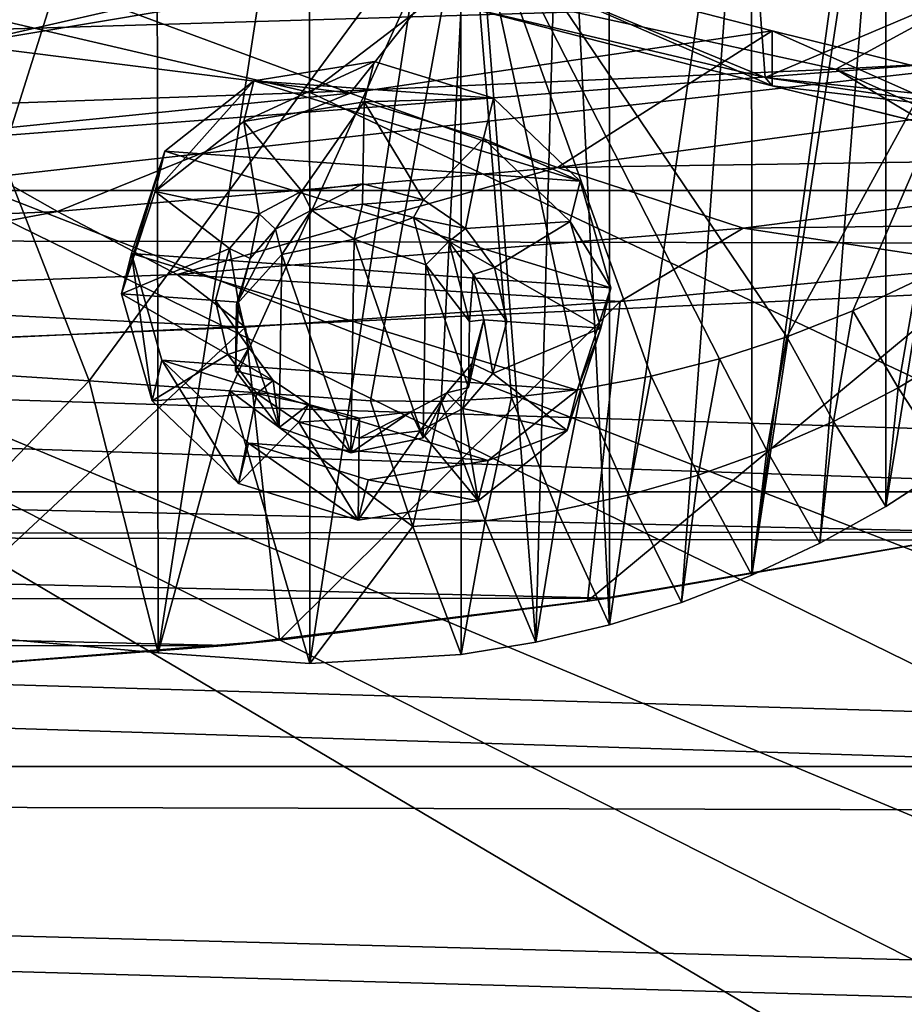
# Model space of a CAD drawing. Header units: metres. Extents: x 0 to 1004, y -708 to 0.
# Tile 99 of 125: x 667 to 748, y -155 to -65. Entities that reach past the tile are written whole.
import ezdxf

# ---------------------------------------------------------------- set-up
doc = ezdxf.new("R2010")
doc.units = ezdxf.units.M

msp = doc.modelspace()

# ---------------------------------------------------------------- linework, layer by layer
at = {"layer": 'top'}
for points in [[(716.766724, -33.739204, 1922.199097), (721.056458, -25.967861, 1917.851685), (721.066101, -120.435837, 1971.967407)], [(721.066101, -120.435837, 1971.967407), (721.056458, -25.967861, 1917.851685), (734.008911, -30.983635, 1920.656494)], [(734.008911, -30.983635, 1920.656494), (727.631287, -118.395508, 1970.531128), (721.066101, -120.435837, 1971.967407)], [(734.035645, -115.911118, 1969.068237), (727.631287, -118.395508, 1970.531128), (734.008911, -30.983635, 1920.656494)], [(745.094238, -35.276363, 1923.057129), (734.035645, -115.911118, 1969.068237), (734.008911, -30.983635, 1920.656494)], [(652.111084, -32.324677, 1932.342896), (679.823059, -33.017849, 1927.601563), (652.223572, -120.54055, 1983.256348)], [(679.823059, -33.017849, 1927.601563), (679.962219, -123.006027, 1979.526489), (652.223572, -120.54055, 1983.256348)], [(679.823059, -33.017849, 1927.601563), (693.757629, -33.316727, 1924.922119), (679.962219, -123.006027, 1979.526489)], [(693.757629, -33.316727, 1924.922119), (693.786865, -123.97348, 1977.257568), (679.962219, -123.006027, 1979.526489)], [(693.757629, -33.316727, 1924.922119), (707.537292, -33.58321, 1923.016235), (693.786865, -123.97348, 1977.257568)], [(707.537292, -33.58321, 1923.016235), (707.569214, -123.14447, 1974.720581), (693.786865, -123.97348, 1977.257568)], [(707.569214, -123.14447, 1974.720581), (707.537292, -33.58321, 1923.016235), (714.368835, -122.021782, 1973.367065)], [(707.537292, -33.58321, 1923.016235), (716.766724, -33.739204, 1922.199097), (714.368835, -122.021782, 1973.367065)], [(714.368835, -122.021782, 1973.367065), (716.766724, -33.739204, 1922.199097), (721.066101, -120.435837, 1971.967407)], [(745.094238, -35.276363, 1923.057129), (746.243896, -35.762718, 1923.442993), (734.035645, -115.911118, 1969.068237)], [(746.243896, -35.762718, 1923.442993), (740.251343, -112.994408, 1967.589844), (734.035645, -115.911118, 1969.068237)], [(740.251343, -112.994408, 1967.589844), (746.243896, -35.762718, 1923.442993), (746.251526, -109.658508, 1966.107544)], [(746.243896, -35.762718, 1923.442993), (757.51178, -40.746387, 1927.94043), (746.251526, -109.658508, 1966.107544)], [(746.251526, -109.658508, 1966.107544), (757.51178, -40.746387, 1927.94043), (752.010132, -105.917747, 1964.633545)], [(408.947021, -95.601303, 662.239807), (734.570801, -55.455761, 663.290466), (408.973511, -52.034935, 663.380066)], [(662.176086, -67.53302, 258.353668), (637.313232, -51.297203, 254.363144), (686.297607, -63.460449, 254.073303)], [(647.936157, -96.566132, 2024.673462), (673.661011, -98.206047, 2022.376343), (655.353516, -51.297203, 2032.160278)], [(655.353516, -51.297203, 2032.160278), (673.661011, -98.206047, 2022.376343), (708.186218, -51.297203, 2027.056274)], [(673.661011, -98.206047, 2022.376343), (686.493103, -99.123878, 2020.984863), (708.186218, -51.297203, 2027.056274)], [(708.186218, -51.297203, 2027.056274), (686.493103, -99.123878, 2020.984863), (699.308044, -100.035286, 2019.444092)], [(699.308044, -100.035286, 2019.444092), (705.732178, -100.089325, 2018.685913), (708.186218, -51.297203, 2027.056274)], [(705.732178, -100.089325, 2018.685913), (712.150574, -99.730591, 2017.963379), (708.186218, -51.297203, 2027.056274)], [(707.112488, -58.89415, 249.245514), (733.820923, -51.297203, 241.360825), (735.272705, -70.554436, 248.217865)], [(708.186218, -51.297203, 2027.056274), (712.150574, -99.730591, 2017.963379), (718.536865, -98.959534, 2017.280151)], [(718.536865, -98.959534, 2017.280151), (724.864746, -97.778519, 2016.640015), (708.186218, -51.297203, 2027.056274)], [(724.864746, -97.778519, 2016.640015), (731.10791, -96.191566, 2016.047241), (708.186218, -51.297203, 2027.056274)], [(708.186218, -51.297203, 2027.056274), (731.10791, -96.191566, 2016.047241), (737.240173, -94.204414, 2015.506226)], [(708.186218, -51.297203, 2027.056274), (737.240173, -94.204414, 2015.506226), (760.713928, -51.297203, 2019.428223)], [(733.820923, -51.297203, 241.360825), (780.545044, -51.297203, 229.630814), (735.272705, -70.554436, 248.217865)], [(735.272705, -70.554436, 248.217865), (780.545044, -51.297203, 229.630814), (783.015381, -75.6007, 238.124619)], [(737.240173, -94.204414, 2015.506226), (743.235779, -91.824478, 2015.021729), (760.713928, -51.297203, 2019.428223)], [(760.713928, -51.297203, 2019.428223), (743.235779, -91.824478, 2015.021729), (749.069336, -89.060997, 2014.598511)], [(768.21875, -67.975395, 662.96106), (734.570801, -55.455761, 663.290466), (408.947021, -95.601303, 662.239807)], [(734.570801, -55.455761, 663.290466), (768.21875, -67.975395, 662.96106), (751.681519, -61.485157, 664.055603)], [(697.446228, -71.991539, 342.28772), (676.58374, -64.263947, 247.792389), (707.685425, -59.039829, 251.048355)], [(707.685425, -59.039829, 251.048355), (735.897583, -66.305794, 344.30423), (697.446228, -71.991539, 342.28772)], [(735.272705, -70.554436, 248.217865), (707.685425, -64.039825, 251.048355), (707.112488, -58.89415, 249.245514)], [(735.897583, -66.305794, 344.30423), (707.685425, -59.039829, 251.048355), (735.897583, -71.305794, 344.30423)], [(707.685425, -59.039829, 251.048355), (707.685425, -64.039825, 251.048355), (735.897583, -71.305794, 344.30423)], [(662.176086, -67.53302, 258.353668), (686.297607, -63.460449, 254.073303), (676.58374, -64.263947, 247.792389)], [(662.176086, -67.53302, 258.353668), (676.58374, -64.263947, 247.792389), (697.446228, -71.991539, 342.28772)], [(707.685425, -64.039825, 251.048355), (735.272705, -70.554436, 248.217865), (735.897583, -71.305794, 344.30423)], [(735.897583, -66.305794, 344.30423), (716.330383, -78.75489, 437.231415), (697.446228, -71.991539, 342.28772)], [(735.897583, -66.305794, 344.30423), (761.518921, -72.662315, 438.370239), (716.330383, -78.75489, 437.231415)], [(761.518921, -72.662315, 438.370239), (735.897583, -66.305794, 344.30423), (761.518921, -77.662315, 438.370239)], [(735.897583, -66.305794, 344.30423), (735.897583, -71.305794, 344.30423), (761.518921, -77.662315, 438.370239)], [(442.323639, -104.741089, 662.000549), (768.21875, -67.975395, 662.96106), (408.947021, -95.601303, 662.239807)], [(811.438538, -87.446632, 662.452759), (768.21875, -67.975395, 662.96106), (442.323639, -104.741089, 662.000549)], [(658.641052, -75.910759, 339.835052), (662.176086, -67.53302, 258.353668), (697.446228, -71.991539, 342.28772)], [(783.015381, -75.6007, 238.124619), (759.213318, -74.051819, 243.985397), (735.272705, -70.554436, 248.217865)], [(735.272705, -70.554436, 248.217865), (759.213318, -74.051819, 243.985397), (735.897583, -71.305794, 344.30423)], [(735.897583, -71.305794, 344.30423), (759.213318, -74.051819, 243.985397), (761.640747, -77.667999, 437.523529)], [(761.518921, -77.662315, 438.370239), (735.897583, -71.305794, 344.30423), (761.640747, -77.667999, 437.523529)], [(670.772461, -82.782982, 435.587494), (658.641052, -75.910759, 339.835052), (697.446228, -71.991539, 342.28772)], [(697.446228, -71.991539, 342.28772), (716.330383, -78.75489, 437.231415), (670.772461, -82.782982, 435.587494)], [(761.518921, -72.662315, 438.370239), (784.526917, -77.737907, 533.186401), (716.330383, -78.75489, 437.231415)], [(658.641052, -75.910759, 339.835052), (670.772461, -82.782982, 435.587494), (625.082581, -84.767387, 433.960541)], [(784.526917, -77.737907, 533.186401), (733.265381, -84.28434, 532.587158), (716.330383, -78.75489, 437.231415)], [(789.313782, -83.622414, 627.957886), (733.265381, -84.28434, 532.587158), (784.526917, -77.737907, 533.186401)], [(716.330383, -78.75489, 437.231415), (681.698547, -88.519669, 531.760925), (670.772461, -82.782982, 435.587494)], [(733.265381, -84.28434, 532.587158), (681.698547, -88.519669, 531.760925), (716.330383, -78.75489, 437.231415)], [(670.772461, -82.782982, 435.587494), (629.997437, -90.443192, 530.943542), (625.082581, -84.767387, 433.960541)], [(681.698547, -88.519669, 531.760925), (629.997437, -90.443192, 530.943542), (670.772461, -82.782982, 435.587494)], [(733.265381, -84.28434, 532.587158), (722.055603, -90.968109, 628.150208), (681.698547, -88.519669, 531.760925)], [(755.874084, -87.727577, 628.065369), (722.055603, -90.968109, 628.150208), (733.265381, -84.28434, 532.587158)], [(789.313782, -83.622414, 627.957886), (755.874084, -87.727577, 628.065369), (733.265381, -84.28434, 532.587158)], [(755.434021, -112.011162, 661.810242), (811.438538, -87.446632, 662.452759), (442.323639, -104.741089, 662.000549)], [(755.86731, -111.925209, 628.698975), (719.058167, -118.29361, 628.865784), (755.874084, -87.727577, 628.065369)], [(755.874084, -87.727577, 628.065369), (719.058167, -118.29361, 628.865784), (722.055603, -90.968109, 628.150208)], [(681.698547, -88.519669, 531.760925), (687.921448, -93.318329, 628.211731), (629.997437, -90.443192, 530.943542)], [(722.055603, -90.968109, 628.150208), (687.921448, -93.318329, 628.211731), (681.698547, -88.519669, 531.760925)], [(749.069336, -89.060997, 2014.598511), (743.235779, -91.824478, 2015.021729), (747.365479, -98.855873, 1989.811646)], [(753.045044, -95.411652, 1988.872925), (749.069336, -89.060997, 2014.598511), (747.365479, -98.855873, 1989.811646)], [(687.921448, -93.318329, 628.211731), (653.831299, -94.746864, 628.249146), (629.997437, -90.443192, 530.943542)], [(722.055603, -90.968109, 628.150208), (691.016846, -121.834297, 628.958496), (687.921448, -93.318329, 628.211731)], [(719.058167, -118.29361, 628.865784), (691.016846, -121.834297, 628.958496), (722.055603, -90.968109, 628.150208)], [(743.235779, -91.824478, 2015.021729), (737.240173, -94.204414, 2015.506226), (741.474487, -101.909721, 1990.791138)], [(747.365479, -98.855873, 1989.811646), (743.235779, -91.824478, 2015.021729), (741.474487, -101.909721, 1990.791138)], [(687.921448, -93.318329, 628.211731), (654.158142, -124.795441, 629.036011), (653.831299, -94.746864, 628.249146)], [(691.016846, -121.834297, 628.958496), (654.158142, -124.795441, 629.036011), (687.921448, -93.318329, 628.211731)], [(737.240173, -94.204414, 2015.506226), (731.10791, -96.191566, 2016.047241), (735.398193, -104.56086, 1991.802368)], [(741.474487, -101.909721, 1990.791138), (737.240173, -94.204414, 2015.506226), (735.398193, -104.56086, 1991.802368)], [(747.365479, -98.855873, 1989.811646), (752.010132, -105.917747, 1964.633545), (753.045044, -95.411652, 1988.872925)], [(647.936157, -96.566132, 2024.673462), (652.223572, -120.54055, 1983.256348), (673.661011, -98.206047, 2022.376343)], [(731.10791, -96.191566, 2016.047241), (724.864746, -97.778519, 2016.640015), (729.160767, -106.800133, 1992.83728)], [(735.398193, -104.56086, 1991.802368), (731.10791, -96.191566, 2016.047241), (729.160767, -106.800133, 1992.83728)], [(724.864746, -97.778519, 2016.640015), (718.536865, -98.959534, 2017.280151), (722.789001, -108.61834, 1993.887695)], [(729.160767, -106.800133, 1992.83728), (724.864746, -97.778519, 2016.640015), (722.789001, -108.61834, 1993.887695)], [(652.223572, -120.54055, 1983.256348), (679.962219, -123.006027, 1979.526489), (673.661011, -98.206047, 2022.376343)], [(673.661011, -98.206047, 2022.376343), (679.962219, -123.006027, 1979.526489), (686.493103, -99.123878, 2020.984863)], [(679.962219, -123.006027, 1979.526489), (693.786865, -123.97348, 1977.257568), (686.493103, -99.123878, 2020.984863)], [(703.144958, -111.479408, 1997.058716), (699.308044, -100.035286, 2019.444092), (686.493103, -99.123878, 2020.984863)], [(686.493103, -99.123878, 2020.984863), (693.786865, -123.97348, 1977.257568), (703.144958, -111.479408, 1997.058716)], [(718.536865, -98.959534, 2017.280151), (712.150574, -99.730591, 2017.963379), (716.310303, -110.007957, 1994.946045)], [(722.789001, -108.61834, 1993.887695), (718.536865, -98.959534, 2017.280151), (716.310303, -110.007957, 1994.946045)], [(741.474487, -101.909721, 1990.791138), (746.251526, -109.658508, 1966.107544), (747.365479, -98.855873, 1989.811646)], [(746.251526, -109.658508, 1966.107544), (752.010132, -105.917747, 1964.633545), (747.365479, -98.855873, 1989.811646)], [(705.732178, -100.089325, 2018.685913), (699.308044, -100.035286, 2019.444092), (703.144958, -111.479408, 1997.058716)], [(709.753174, -110.96299, 1996.005127), (705.732178, -100.089325, 2018.685913), (703.144958, -111.479408, 1997.058716)], [(712.150574, -99.730591, 2017.963379), (705.732178, -100.089325, 2018.685913), (709.753174, -110.96299, 1996.005127)], [(716.310303, -110.007957, 1994.946045), (712.150574, -99.730591, 2017.963379), (709.753174, -110.96299, 1996.005127)], [(735.398193, -104.56086, 1991.802368), (740.251343, -112.994408, 1967.589844), (741.474487, -101.909721, 1990.791138)], [(740.251343, -112.994408, 1967.589844), (746.251526, -109.658508, 1966.107544), (741.474487, -101.909721, 1990.791138)], [(442.323639, -104.741089, 662.000549), (476.195953, -112.279739, 661.803223), (755.434021, -112.011162, 661.810242)], [(729.160767, -106.800133, 1992.83728), (734.035645, -115.911118, 1969.068237), (735.398193, -104.56086, 1991.802368)], [(734.035645, -115.911118, 1969.068237), (740.251343, -112.994408, 1967.589844), (735.398193, -104.56086, 1991.802368)], [(722.789001, -108.61834, 1993.887695), (727.631287, -118.395508, 1970.531128), (729.160767, -106.800133, 1992.83728)], [(727.631287, -118.395508, 1970.531128), (734.035645, -115.911118, 1969.068237), (729.160767, -106.800133, 1992.83728)], [(716.310303, -110.007957, 1994.946045), (721.066101, -120.435837, 1971.967407), (722.789001, -108.61834, 1993.887695)], [(721.066101, -120.435837, 1971.967407), (727.631287, -118.395508, 1970.531128), (722.789001, -108.61834, 1993.887695)], [(709.753174, -110.96299, 1996.005127), (714.368835, -122.021782, 1973.367065), (716.310303, -110.007957, 1994.946045)], [(714.368835, -122.021782, 1973.367065), (721.066101, -120.435837, 1971.967407), (716.310303, -110.007957, 1994.946045)], [(703.144958, -111.479408, 1997.058716), (707.569214, -123.14447, 1974.720581), (709.753174, -110.96299, 1996.005127)], [(707.569214, -123.14447, 1974.720581), (714.368835, -122.021782, 1973.367065), (709.753174, -110.96299, 1996.005127)], [(476.195953, -112.279739, 661.803223), (721.009888, -118.005608, 661.653381), (755.434021, -112.011162, 661.810242)], [(693.786865, -123.97348, 1977.257568), (707.569214, -123.14447, 1974.720581), (703.144958, -111.479408, 1997.058716)], [(720.986511, -118.009041, 629.057373), (719.058167, -118.29361, 628.865784), (755.86731, -111.925209, 628.698975)], [(755.86731, -111.925209, 628.698975), (755.427673, -112.012901, 629.057373), (720.986511, -118.009041, 629.057373)], [(755.427673, -112.012901, 629.057373), (721.009888, -118.005608, 661.653381), (720.986511, -118.009041, 629.057373)], [(755.434021, -112.011162, 661.810242), (721.009888, -118.005608, 661.653381), (755.427673, -112.012901, 629.057373)], [(476.195953, -112.279739, 661.803223), (510.718018, -118.220024, 661.647766), (721.009888, -118.005608, 661.653381)], [(510.718018, -118.220024, 661.647766), (686.190857, -122.331215, 661.540161), (721.009888, -118.005608, 661.653381)], [(510.718018, -118.220024, 661.647766), (545.596985, -122.479492, 661.536255), (686.190857, -122.331215, 661.540161)], [(720.986511, -118.009041, 629.057373), (686.190857, -122.331215, 661.540161), (686.169006, -122.333481, 629.057373)], [(686.169006, -122.333481, 629.057373), (691.016846, -121.834297, 628.958496), (720.986511, -118.009041, 629.057373)], [(721.009888, -118.005608, 661.653381), (686.190857, -122.331215, 661.540161), (720.986511, -118.009041, 629.057373)], [(691.016846, -121.834297, 628.958496), (719.058167, -118.29361, 628.865784), (720.986511, -118.009041, 629.057373)], [(654.158142, -124.795441, 629.036011), (691.016846, -121.834297, 628.958496), (686.169006, -122.333481, 629.057373)], [(545.596985, -122.479492, 661.536255), (651.098511, -124.955429, 661.471436), (686.190857, -122.331215, 661.540161)], [(686.169006, -122.333481, 629.057373), (651.098511, -124.955429, 661.471436), (651.097412, -124.955513, 629.057373)], [(651.097412, -124.955513, 629.057373), (654.158142, -124.795441, 629.036011), (686.169006, -122.333481, 629.057373)], [(686.190857, -122.331215, 661.540161), (651.098511, -124.955429, 661.471436), (686.169006, -122.333481, 629.057373)]]:
    msp.add_3dface(points, dxfattribs=at)
at = {"layer": 'top0123410'}
for points in [[(55.066067, -55.06852, 2077.158447), (61.497978, -80.844574, 2094.340576), (948.978638, -55.06852, 2077.158447)], [(61.497978, -80.844574, 2094.340576), (942.551331, -80.844612, 2094.340576), (948.978638, -55.06852, 2077.158447)], [(57.681236, -57.683689, 2075.415039), (946.368103, -57.683689, 2075.415039), (64.21714, -84.262329, 2093.132324)], [(946.368103, -57.683689, 2075.415039), (939.284973, -86.017784, 2094.30249), (64.21714, -84.262329, 2093.132324)], [(942.551331, -80.844612, 2094.340576), (61.497978, -80.844574, 2094.340576), (932.131714, -108.310623, 2112.649414)], [(61.497978, -80.844574, 2094.340576), (71.917648, -108.310646, 2112.649414), (932.131714, -108.310623, 2112.649414)], [(74.453918, -111.251724, 2111.123535), (64.21714, -84.262329, 2093.132324), (928.733643, -113.109207, 2112.361572)], [(64.21714, -84.262329, 2093.132324), (939.284973, -86.017784, 2094.30249), (928.733643, -113.109207, 2112.361572)], [(932.131714, -108.310623, 2112.649414), (71.917648, -108.310646, 2112.649414), (918.45813, -133.342072, 2129.335449)], [(71.917648, -108.310646, 2112.649414), (85.591202, -133.342072, 2129.335449), (918.45813, -133.342072, 2129.335449)], [(87.78653, -135.652328, 2127.388916), (74.453918, -111.251724, 2111.123535), (914.925781, -137.687225, 2128.745361)], [(74.453918, -111.251724, 2111.123535), (928.733643, -113.109207, 2112.361572), (914.925781, -137.687225, 2128.745361)], [(918.45813, -133.342072, 2129.335449), (85.591202, -133.342072, 2129.335449), (901.799438, -155.053757, 2143.80835)], [(85.591202, -133.342072, 2129.335449), (882.837769, -172.413788, 2155.380371), (901.799438, -155.053757, 2143.80835)], [(85.591202, -133.342072, 2129.335449), (102.249924, -155.053757, 2143.80835), (882.837769, -172.413788, 2155.380371)], [(104.082817, -156.892273, 2141.547363), (87.78653, -135.652328, 2127.388916), (879.812439, -175.058105, 2153.656738)], [(879.812439, -175.058105, 2153.656738), (87.78653, -135.652328, 2127.388916), (898.369934, -158.615219, 2142.695801)], [(87.78653, -135.652328, 2127.388916), (914.925781, -137.687225, 2128.745361), (898.369934, -158.615219, 2142.695801)]]:
    msp.add_3dface(points, dxfattribs=at)
at = {"layer": 'top0123429'}
for points in [[(688.670166, -70.870277, 1949.129639), (699.62439, -69.102226, 1946.567261), (687.765259, -74.550941, 1942.721558)], [(699.62439, -69.102226, 1946.567261), (698.719543, -72.78289, 1940.15918), (687.765259, -74.550941, 1942.721558)], [(710.505371, -72.440979, 1946.948486), (699.62439, -69.102226, 1946.567261), (688.670166, -70.870277, 1949.129639)], [(698.719543, -72.78289, 1940.15918), (699.62439, -69.102226, 1946.567261), (710.505371, -72.440979, 1946.948486)], [(680.577759, -77.271385, 1953.949097), (688.670166, -70.870277, 1949.129639), (679.672913, -80.952049, 1947.541016)], [(688.670166, -70.870277, 1949.129639), (687.765259, -74.550941, 1942.721558), (679.672913, -80.952049, 1947.541016)], [(718.397461, -79.99192, 1950.171143), (688.670166, -70.870277, 1949.129639), (680.577759, -77.271385, 1953.949097)], [(718.397461, -79.99192, 1950.171143), (710.505371, -72.440979, 1946.948486), (688.670166, -70.870277, 1949.129639)], [(709.600464, -76.121643, 1940.540405), (698.719543, -72.78289, 1940.15918), (710.505371, -72.440979, 1946.948486)], [(709.600464, -76.121643, 1940.540405), (710.505371, -72.440979, 1946.948486), (718.397461, -79.99192, 1950.171143)], [(687.765259, -74.550941, 1942.721558), (698.719543, -72.78289, 1940.15918), (693.061218, -80.907928, 1945.625122)], [(698.719543, -72.78289, 1940.15918), (698.612305, -80.2509, 1944.463867), (693.061218, -80.907928, 1945.625122)], [(698.612305, -80.2509, 1944.463867), (698.719543, -72.78289, 1940.15918), (704.133118, -81.704376, 1944.519043)], [(698.719543, -72.78289, 1940.15918), (709.600464, -76.121643, 1940.540405), (704.133118, -81.704376, 1944.519043)], [(679.672913, -80.952049, 1947.541016), (687.765259, -74.550941, 1942.721558), (689.173706, -82.970329, 1947.358643)], [(687.765259, -74.550941, 1942.721558), (693.061218, -80.907928, 1945.625122), (689.173706, -82.970329, 1947.358643)], [(704.133118, -81.704376, 1944.519043), (709.600464, -76.121643, 1940.540405), (707.953491, -84.321236, 1945.482666)], [(709.600464, -76.121643, 1940.540405), (717.492554, -83.672585, 1943.763062), (707.953491, -84.321236, 1945.482666)], [(717.492554, -83.672585, 1943.763062), (709.600464, -76.121643, 1940.540405), (718.397461, -79.99192, 1950.171143)], [(677.515625, -86.590378, 1959.734131), (680.577759, -77.271385, 1953.949097), (676.610718, -90.271042, 1953.32605)], [(680.577759, -77.271385, 1953.949097), (679.672913, -80.952049, 1947.541016), (676.610718, -90.271042, 1953.32605)], [(721.186035, -89.731781, 1955.371704), (680.577759, -77.271385, 1953.949097), (677.515625, -86.590378, 1959.734131)], [(721.186035, -89.731781, 1955.371704), (718.397461, -79.99192, 1950.171143), (680.577759, -77.271385, 1953.949097)], [(693.061218, -80.907928, 1945.625122), (698.612305, -80.2509, 1944.463867), (693.929016, -82.64045, 1946.497681)], [(698.612305, -80.2509, 1944.463867), (698.585876, -82.091873, 1945.525024), (693.929016, -82.64045, 1946.497681)], [(698.585876, -82.091873, 1945.525024), (698.612305, -80.2509, 1944.463867), (704.133118, -81.704376, 1944.519043)], [(717.492554, -83.672585, 1943.763062), (718.397461, -79.99192, 1950.171143), (721.186035, -89.731781, 1955.371704)], [(676.610718, -90.271042, 1953.32605), (679.672913, -80.952049, 1947.541016), (686.444946, -86.141403, 1949.56543)], [(679.672913, -80.952049, 1947.541016), (689.173706, -82.970329, 1947.358643), (686.444946, -86.141403, 1949.56543)], [(689.173706, -82.970329, 1947.358643), (693.061218, -80.907928, 1945.625122), (690.646423, -84.379372, 1947.960083)], [(693.061218, -80.907928, 1945.625122), (693.929016, -82.64045, 1946.497681), (690.646423, -84.379372, 1947.960083)], [(693.929016, -82.64045, 1946.497681), (698.585876, -82.091873, 1945.525024), (697.801147, -85.283806, 1939.967896)], [(703.217407, -83.308601, 1945.569824), (697.801147, -85.283806, 1939.967896), (698.585876, -82.091873, 1945.525024)], [(703.217407, -83.308601, 1945.569824), (698.585876, -82.091873, 1945.525024), (704.133118, -81.704376, 1944.519043)], [(703.217407, -83.308601, 1945.569824), (704.133118, -81.704376, 1944.519043), (707.953491, -84.321236, 1945.482666)], [(686.444946, -86.141403, 1949.56543), (689.173706, -82.970329, 1947.358643), (688.345215, -87.057274, 1949.82312)], [(689.173706, -82.970329, 1947.358643), (690.646423, -84.379372, 1947.960083), (688.345215, -87.057274, 1949.82312)], [(690.646423, -84.379372, 1947.960083), (693.929016, -82.64045, 1946.497681), (691.211792, -86.677475, 1941.698853)], [(691.211792, -86.677475, 1941.698853), (693.929016, -82.64045, 1946.497681), (697.801147, -85.283806, 1939.967896)], [(704.336975, -87.62162, 1940.387695), (697.801147, -85.283806, 1939.967896), (703.217407, -83.308601, 1945.569824)], [(706.443359, -85.515717, 1946.38208), (703.217407, -83.308601, 1945.569824), (707.953491, -84.321236, 1945.482666)], [(706.443359, -85.515717, 1946.38208), (704.336975, -87.62162, 1940.387695), (703.217407, -83.308601, 1945.569824)], [(706.443359, -85.515717, 1946.38208), (707.953491, -84.321236, 1945.482666), (710.585632, -87.877945, 1947.153931)], [(707.953491, -84.321236, 1945.482666), (717.492554, -83.672585, 1943.763062), (710.585632, -87.877945, 1947.153931)], [(717.492554, -83.672585, 1943.763062), (720.281128, -93.412445, 1948.963745), (710.585632, -87.877945, 1947.153931)], [(720.281128, -93.412445, 1948.963745), (717.492554, -83.672585, 1943.763062), (721.186035, -89.731781, 1955.371704)], [(687.085999, -91.258362, 1944.912598), (688.345215, -87.057274, 1949.82312), (690.646423, -84.379372, 1947.960083)], [(687.085999, -91.258362, 1944.912598), (690.646423, -84.379372, 1947.960083), (691.211792, -86.677475, 1941.698853)], [(686.444946, -86.141403, 1949.56543), (685.166626, -90.886505, 1952.471436), (676.610718, -90.271042, 1953.32605)], [(685.166626, -90.886505, 1952.471436), (686.444946, -86.141403, 1949.56543), (687.275818, -91.038216, 1952.260742)], [(686.444946, -86.141403, 1949.56543), (688.345215, -87.057274, 1949.82312), (687.275818, -91.038216, 1952.260742)], [(691.211792, -86.677475, 1941.698853), (697.801147, -85.283806, 1939.967896), (697.521301, -104.778954, 1951.205078)], [(697.521301, -104.778954, 1951.205078), (697.801147, -85.283806, 1939.967896), (704.110596, -103.389839, 1949.476685)], [(697.801147, -85.283806, 1939.967896), (704.336975, -87.62162, 1940.387695), (704.110596, -103.389839, 1949.476685)], [(708.322876, -92.786026, 1942.79126), (704.336975, -87.62162, 1940.387695), (706.443359, -85.515717, 1946.38208)], [(708.663025, -88.518822, 1947.793579), (706.443359, -85.515717, 1946.38208), (710.585632, -87.877945, 1947.153931)], [(708.663025, -88.518822, 1947.793579), (708.322876, -92.786026, 1942.79126), (706.443359, -85.515717, 1946.38208)], [(677.515625, -86.590378, 1959.734131), (676.610718, -90.271042, 1953.32605), (679.399292, -100.010902, 1958.526733)], [(680.304199, -96.330238, 1964.934814), (677.515625, -86.590378, 1959.734131), (679.399292, -100.010902, 1958.526733)], [(718.12384, -99.050774, 1961.15686), (677.515625, -86.590378, 1959.734131), (680.304199, -96.330238, 1964.934814)], [(718.12384, -99.050774, 1961.15686), (721.186035, -89.731781, 1955.371704), (677.515625, -86.590378, 1959.734131)], [(687.085999, -91.258362, 1944.912598), (691.211792, -86.677475, 1941.698853), (690.985474, -102.445694, 1950.787842)], [(690.985474, -102.445694, 1950.787842), (691.211792, -86.677475, 1941.698853), (697.521301, -104.778954, 1951.205078)], [(687.275818, -91.038216, 1952.260742), (688.345215, -87.057274, 1949.82312), (687.085999, -91.258362, 1944.912598)], [(704.110596, -103.389839, 1949.476685), (704.336975, -87.62162, 1940.387695), (708.23645, -98.808952, 1946.262817)], [(704.336975, -87.62162, 1940.387695), (708.322876, -92.786026, 1942.79126), (708.23645, -98.808952, 1946.262817)], [(708.663025, -88.518822, 1947.793579), (710.585632, -87.877945, 1947.153931), (711.72522, -92.796982, 1949.818359)], [(710.585632, -87.877945, 1947.153931), (720.281128, -93.412445, 1948.963745), (711.72522, -92.796982, 1949.818359)], [(708.322876, -92.786026, 1942.79126), (708.663025, -88.518822, 1947.793579), (709.616089, -92.645248, 1950.029053)], [(709.616089, -92.645248, 1950.029053), (708.663025, -88.518822, 1947.793579), (711.72522, -92.796982, 1949.818359)], [(720.281128, -93.412445, 1948.963745), (721.186035, -89.731781, 1955.371704), (718.12384, -99.050774, 1961.15686)], [(685.166626, -90.886505, 1952.471436), (686.306213, -95.805542, 1955.135864), (676.610718, -90.271042, 1953.32605)], [(676.610718, -90.271042, 1953.32605), (686.306213, -95.805542, 1955.135864), (679.399292, -100.010902, 1958.526733)], [(686.306213, -95.805542, 1955.135864), (685.166626, -90.886505, 1952.471436), (688.228821, -95.164642, 1954.496338)], [(685.166626, -90.886505, 1952.471436), (687.275818, -91.038216, 1952.260742), (688.228821, -95.164642, 1954.496338)], [(688.228821, -95.164642, 1954.496338), (687.275818, -91.038216, 1952.260742), (686.999512, -97.281288, 1948.384277)], [(686.999512, -97.281288, 1948.384277), (687.275818, -91.038216, 1952.260742), (687.085999, -91.258362, 1944.912598)], [(686.999512, -97.281288, 1948.384277), (687.085999, -91.258362, 1944.912598), (690.985474, -102.445694, 1950.787842)], [(708.23645, -98.808952, 1946.262817), (709.616089, -92.645248, 1950.029053), (708.546631, -96.62619, 1952.466675)], [(708.23645, -98.808952, 1946.262817), (708.322876, -92.786026, 1942.79126), (709.616089, -92.645248, 1950.029053)], [(708.546631, -96.62619, 1952.466675), (709.616089, -92.645248, 1950.029053), (710.446899, -97.542084, 1952.724365)], [(709.616089, -92.645248, 1950.029053), (711.72522, -92.796982, 1949.818359), (710.446899, -97.542084, 1952.724365)], [(720.281128, -93.412445, 1948.963745), (710.446899, -97.542084, 1952.724365), (711.72522, -92.796982, 1949.818359)], [(720.281128, -93.412445, 1948.963745), (717.218994, -102.731438, 1954.748779), (710.446899, -97.542084, 1952.724365)], [(717.218994, -102.731438, 1954.748779), (720.281128, -93.412445, 1948.963745), (718.12384, -99.050774, 1961.15686)], [(686.306213, -95.805542, 1955.135864), (688.938416, -99.362251, 1956.807129), (679.399292, -100.010902, 1958.526733)], [(686.306213, -95.805542, 1955.135864), (688.228821, -95.164642, 1954.496338), (690.448486, -98.167747, 1955.907837)], [(688.938416, -99.362251, 1956.807129), (686.306213, -95.805542, 1955.135864), (690.448486, -98.167747, 1955.907837)], [(690.448486, -98.167747, 1955.907837), (688.228821, -95.164642, 1954.496338), (686.999512, -97.281288, 1948.384277)], [(680.304199, -96.330238, 1964.934814), (679.399292, -100.010902, 1958.526733), (687.291382, -107.561844, 1961.74939)], [(688.196289, -103.88118, 1968.157471), (680.304199, -96.330238, 1964.934814), (687.291382, -107.561844, 1961.74939)], [(710.031494, -105.451881, 1965.976196), (680.304199, -96.330238, 1964.934814), (688.196289, -103.88118, 1968.157471)], [(710.031494, -105.451881, 1965.976196), (718.12384, -99.050774, 1961.15686), (680.304199, -96.330238, 1964.934814)], [(706.245422, -99.304092, 1954.329834), (708.546631, -96.62619, 1952.466675), (707.71814, -100.713158, 1954.931152)], [(706.245422, -99.304092, 1954.329834), (708.23645, -98.808952, 1946.262817), (708.546631, -96.62619, 1952.466675)], [(708.546631, -96.62619, 1952.466675), (710.446899, -97.542084, 1952.724365), (707.71814, -100.713158, 1954.931152)], [(690.448486, -98.167747, 1955.907837), (686.999512, -97.281288, 1948.384277), (690.985474, -102.445694, 1950.787842)], [(717.218994, -102.731438, 1954.748779), (707.71814, -100.713158, 1954.931152), (710.446899, -97.542084, 1952.724365)], [(688.938416, -99.362251, 1956.807129), (690.448486, -98.167747, 1955.907837), (693.674438, -100.374855, 1956.719971)], [(693.674438, -100.374855, 1956.719971), (690.448486, -98.167747, 1955.907837), (690.985474, -102.445694, 1950.787842)], [(679.399292, -100.010902, 1958.526733), (688.938416, -99.362251, 1956.807129), (687.291382, -107.561844, 1961.74939)], [(688.938416, -99.362251, 1956.807129), (692.758728, -101.979111, 1957.770752), (687.291382, -107.561844, 1961.74939)], [(692.758728, -101.979111, 1957.770752), (688.938416, -99.362251, 1956.807129), (693.674438, -100.374855, 1956.719971)], [(702.96283, -101.043007, 1955.792114), (706.245422, -99.304092, 1954.329834), (703.830688, -102.775558, 1956.664673)], [(702.96283, -101.043007, 1955.792114), (704.110596, -103.389839, 1949.476685), (706.245422, -99.304092, 1954.329834)], [(706.245422, -99.304092, 1954.329834), (707.71814, -100.713158, 1954.931152), (703.830688, -102.775558, 1956.664673)], [(704.110596, -103.389839, 1949.476685), (708.23645, -98.808952, 1946.262817), (706.245422, -99.304092, 1954.329834)], [(717.218994, -102.731438, 1954.748779), (718.12384, -99.050774, 1961.15686), (710.031494, -105.451881, 1965.976196)], [(693.674438, -100.374855, 1956.719971), (690.985474, -102.445694, 1950.787842), (697.521301, -104.778954, 1951.205078)], [(692.758728, -101.979111, 1957.770752), (693.674438, -100.374855, 1956.719971), (698.305969, -101.591583, 1956.764771)], [(698.305969, -101.591583, 1956.764771), (693.674438, -100.374855, 1956.719971), (697.521301, -104.778954, 1951.205078)], [(698.305969, -101.591583, 1956.764771), (697.521301, -104.778954, 1951.205078), (702.96283, -101.043007, 1955.792114)], [(697.521301, -104.778954, 1951.205078), (704.110596, -103.389839, 1949.476685), (702.96283, -101.043007, 1955.792114)], [(698.305969, -101.591583, 1956.764771), (702.96283, -101.043007, 1955.792114), (698.279541, -103.432587, 1957.825928)], [(702.96283, -101.043007, 1955.792114), (703.830688, -102.775558, 1956.664673), (698.279541, -103.432587, 1957.825928)], [(709.126587, -109.132545, 1959.568237), (703.830688, -102.775558, 1956.664673), (707.71814, -100.713158, 1954.931152)], [(717.218994, -102.731438, 1954.748779), (709.126587, -109.132545, 1959.568237), (707.71814, -100.713158, 1954.931152)], [(687.291382, -107.561844, 1961.74939), (692.758728, -101.979111, 1957.770752), (698.172363, -110.900597, 1962.130615)], [(698.279541, -103.432587, 1957.825928), (692.758728, -101.979111, 1957.770752), (698.305969, -101.591583, 1956.764771)], [(692.758728, -101.979111, 1957.770752), (698.279541, -103.432587, 1957.825928), (698.172363, -110.900597, 1962.130615)], [(698.172363, -110.900597, 1962.130615), (698.279541, -103.432587, 1957.825928), (703.830688, -102.775558, 1956.664673)], [(709.126587, -109.132545, 1959.568237), (698.172363, -110.900597, 1962.130615), (703.830688, -102.775558, 1956.664673)], [(709.126587, -109.132545, 1959.568237), (717.218994, -102.731438, 1954.748779), (710.031494, -105.451881, 1965.976196)], [(688.196289, -103.88118, 1968.157471), (687.291382, -107.561844, 1961.74939), (698.172363, -110.900597, 1962.130615)], [(699.077271, -107.219933, 1968.538574), (688.196289, -103.88118, 1968.157471), (698.172363, -110.900597, 1962.130615)], [(699.077271, -107.219933, 1968.538574), (710.031494, -105.451881, 1965.976196), (688.196289, -103.88118, 1968.157471)], [(709.126587, -109.132545, 1959.568237), (710.031494, -105.451881, 1965.976196), (699.077271, -107.219933, 1968.538574)], [(698.172363, -110.900597, 1962.130615), (709.126587, -109.132545, 1959.568237), (699.077271, -107.219933, 1968.538574)]]:
    msp.add_3dface(points, dxfattribs=at)
at = {"layer": 'top0123459'}
for points in [[(994.049377, -10, 90), (217.024673, -653.266907, 90), (10, -10, 90)], [(787.024658, -653.266907, 90), (217.024673, -653.266907, 90), (994.049377, -10, 90)], [(706.614075, -62.117352, 140.071091), (741.71167, -69.78093, 117.120087), (757.743469, -61.039639, 140.08989)], [(741.71167, -69.78093, 117.120087), (789.596375, -67.146957, 117.166069), (757.743469, -61.039639, 140.08989)], [(655.475159, -62.955685, 140.056458), (693.802979, -71.936356, 117.082466), (706.614075, -62.117352, 140.071091)], [(693.802979, -71.936356, 117.082466), (741.71167, -69.78093, 117.120087), (706.614075, -62.117352, 140.071091)], [(645.875183, -73.613029, 117.0532), (693.802979, -71.936356, 117.082466), (655.475159, -62.955685, 140.056458)], [(936.328125, -157.298248, 115.592468), (789.596375, -67.146957, 117.166069), (741.71167, -69.78093, 117.120087)], [(939.295593, -187.940262, 115.05761), (741.71167, -69.78093, 117.120087), (693.802979, -71.936356, 117.082466)], [(939.295593, -187.940262, 115.05761), (936.328125, -157.298248, 115.592468), (741.71167, -69.78093, 117.120087)], [(645.875183, -73.613029, 117.0532), (939.295593, -187.940262, 115.05761), (693.802979, -71.936356, 117.082466)], [(597.932983, -74.810768, 117.032295), (941.707703, -218.630981, 114.521904), (645.875183, -73.613029, 117.0532)], [(941.707703, -218.630981, 114.521904), (939.295593, -187.940262, 115.05761), (645.875183, -73.613029, 117.0532)], [(514.137573, -508.234253, 109.466858), (944.862854, -280.118256, 113.448639), (597.932983, -74.810768, 117.032295)], [(944.862854, -280.118256, 113.448639), (943.56366, -249.360321, 113.985519), (597.932983, -74.810768, 117.032295)], [(597.932983, -74.810768, 117.032295), (943.56366, -249.360321, 113.985519), (941.707703, -218.630981, 114.521904)]]:
    msp.add_3dface(points, dxfattribs=at)

doc.saveas('drawing.dxf')
